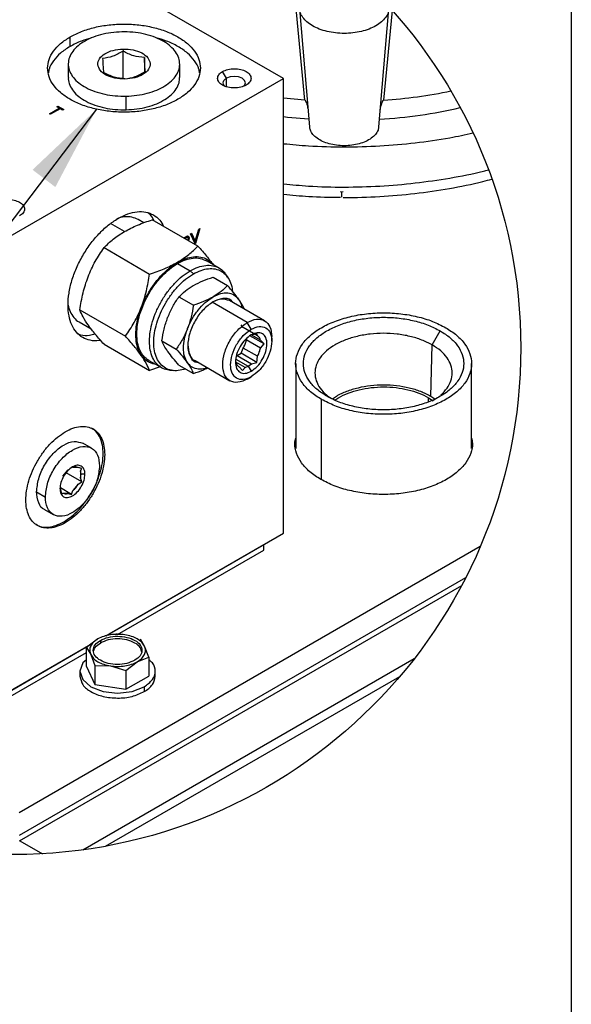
# Model space of a CAD drawing. Header units: inches. Extents: x 3 to 150, y 3 to 116.
# Tile 30 of 57: x 139 to 150, y 35 to 56. Entities that reach past the tile are written whole.
import ezdxf

# ---------------------------------------------------------------- set-up
doc = ezdxf.new("R2010")
doc.units = ezdxf.units.IN
doc.header["$LTSCALE"] = 14
doc.header["$MEASUREMENT"] = 0
doc.layers.add('SLD-DEFPOINTS', color=7, linetype='Continuous')
doc.layers.add('TEXT', color=140, linetype='Continuous', lineweight=25)
doc.dimstyles.new('SLDDIMSTYLE3', dxfattribs={"dimtxt": 0.18, "dimasz": 1.82, "dimexe": 0, "dimexo": 0.0625, "dimgap": 0, "dimtad": 0, "dimtih": 1, "dimtoh": 1, "dimdec": 0, "dimrnd": 1e-09, "dimzin": 0, "dimdsep": 46, "dimtxsty": 'Standard', "dimsah": 1, "dimcen": 0.09, "dimadec": 0, "dimazin": 0, "dimtfac": 1.82, "dimtdec": 0, "dimtofl": 0, "dimtmove": 0, "dimatfit": 3, "dimfxl": 0, "dimfrac": 2, "dimtolj": 1, "dimtzin": 0, "dimarcsym": 0})

msp = doc.modelspace()

# ---------------------------------------------------------------- linework, layer by layer
for p, q in [((144.477, 54.288), (139.115, 57.384)), ((144.92, 53.832), (144.73, 55.824)), ((144.809, 55.745), (145.021, 53.275)), ((146.471, 53.275), (146.682, 55.745)), ((146.751, 55.71), (146.571, 53.832)), ((140.006, 54.955), (140.006, 55.155)), ((141.115, 54.903), (141.116, 54.861)), ((141.116, 54.27), (141.116, 54.861)), ((141.563, 54.725), (141.563, 54.423)), ((139.969, 54.588), (139.969, 54.303)), ((142.303, 54.303), (142.303, 54.588)), ((138.702, 50.955), (144.477, 54.288)), ((141.156, 54.278), (141.157, 54.274)), ((143.28, 54.29), (143.198, 54.431)), ((143.28, 54.104), (143.28, 54.29)), ((144.477, 44.762), (144.477, 54.288)), ((141.182, 53.63), (141.182, 53.915)), ((144.92, 53.832), (144.474, 53.873)), ((139.576, 53.547), (139.78, 53.665)), ((139.801, 53.653), (139.597, 53.535)), ((139.731, 53.693), (139.754, 53.707)), ((139.78, 53.665), (139.731, 53.693)), ((139.754, 53.707), (139.874, 53.638)), ((139.754, 53.707), (139.754, 53.688)), ((139.78, 53.665), (139.78, 53.646)), ((139.85, 53.624), (139.801, 53.653)), ((139.874, 53.638), (139.85, 53.624)), ((139.597, 53.535), (139.576, 53.547)), ((145.692, 51.905), (145.667, 51.914)), ((145.726, 51.914), (145.692, 51.905)), ((145.692, 51.905), (145.692, 51.797)), ((141.144, 51.078), (140.854, 51.246)), ((141.551, 51.262), (141.432, 51.33)), ((142.684, 50.775), (141.729, 51.327)), ((142.726, 51.145), (142.63, 50.827)), ((142.704, 51.132), (142.726, 51.145)), ((142.401, 50.957), (142.453, 50.983)), ((142.464, 50.956), (142.448, 50.965)), ((142.498, 50.943), (142.482, 50.953)), ((142.53, 51.032), (142.552, 51.045)), ((142.627, 50.825), (142.53, 51.032)), ((142.543, 51.039), (142.612, 50.891)), ((142.552, 51.045), (142.628, 50.881)), ((142.628, 50.881), (142.704, 51.132)), ((140.718, 50.743), (141.673, 50.191)), ((142.628, 50.881), (142.612, 50.891)), ((142.627, 50.882), (142.613, 50.836)), ((142.63, 50.827), (142.627, 50.825)), ((142.257, 50.438), (142.258, 50.435)), ((142.258, 50.41), (142.522, 50.257)), ((143.124, 50.317), (142.86, 50.469)), ((142.522, 50.257), (142.588, 50.192)), ((143, 50.124), (143.302, 49.95)), ((143.305, 50.128), (143.259, 50.193)), ((142.583, 49.947), (142.593, 49.952)), ((142.286, 49.712), (142.588, 49.537)), ((142.996, 49.709), (143.005, 49.714)), ((143, 49.607), (142.985, 49.598)), ((143.716, 49.176), (142.985, 49.598)), ((144.079, 49.212), (143.348, 49.634)), ((143.534, 49.667), (143.538, 49.66)), ((140.212, 49.439), (141.167, 48.887)), ((142.05, 49.277), (142.054, 49.289)), ((140.196, 49.188), (140.45, 49.041)), ((143.631, 49.071), (143.589, 49.13)), ((143.799, 49.033), (143.716, 49.176)), ((142.462, 49.039), (142.467, 49.051)), ((143.929, 48.899), (143.631, 49.071)), ((144.069, 48.727), (143.773, 48.897)), ((143.919, 48.94), (143.803, 48.91)), ((143.995, 48.805), (143.81, 48.912)), ((143.929, 48.899), (143.919, 48.94)), ((144.229, 48.784), (144.229, 48.88)), ((147.587, 48.706), (147.757, 49)), ((140.718, 48.719), (141.673, 48.168)), ((141.929, 48.791), (142.231, 48.617)), ((143.697, 48.809), (143.712, 48.847)), ((143.995, 48.637), (143.697, 48.809)), ((144.069, 48.727), (143.995, 48.805)), ((143.995, 48.637), (144.069, 48.727)), ((147.56, 47.629), (147.587, 48.706)), ((142.054, 48.565), (142.05, 48.572)), ((143.505, 48.482), (143.589, 48.53)), ((143.505, 48.482), (143.803, 48.31)), ((143.589, 48.53), (143.631, 48.639)), ((143.919, 48.34), (143.589, 48.53)), ((143.929, 48.467), (143.631, 48.639)), ((143.919, 48.34), (143.929, 48.467)), ((141.655, 48.382), (141.919, 48.23)), ((142.286, 48.283), (142.588, 48.108)), ((142.467, 48.327), (142.462, 48.334)), ((142.623, 48.377), (143.354, 47.955)), ((143.472, 48.367), (143.479, 48.339)), ((143.671, 48.234), (143.477, 48.345)), ((143.479, 48.411), (143.737, 48.262)), ((143.671, 48.234), (143.737, 48.262)), ((143.737, 48.262), (143.803, 48.31)), ((143.737, 48.262), (143.799, 48.155)), ((143.803, 48.31), (143.919, 48.34)), ((144.73, 48.315), (144.73, 46.54)), ((148.412, 46.54), (148.412, 48.315)), ((141.89, 48.246), (141.673, 48.168)), ((142.094, 48.175), (142.173, 48.168)), ((143.545, 48.245), (143.619, 48.167)), ((143.619, 48.167), (143.671, 48.234)), ((143.716, 47.991), (143.799, 48.039)), ((145.269, 45.891), (145.269, 47.564)), ((147.512, 47.601), (147.586, 47.549)), ((147.512, 47.514), (147.512, 47.601)), ((147.642, 47.571), (147.56, 47.629)), ((147.588, 47.532), (147.664, 47.586)), ((140.458, 46.542), (140.274, 46.647)), ((139.856, 45.954), (139.964, 46.089)), ((140.25, 45.839), (139.925, 46.027)), ((140.067, 46.148), (140.048, 46.142)), ((140.067, 46.148), (140.175, 46.139)), ((140.25, 46.121), (140.175, 46.139)), ((140.227, 46.066), (140.25, 46.121)), ((140.236, 45.999), (140.227, 46.066)), ((140.227, 46.066), (140.227, 45.921)), ((140.227, 45.921), (140.236, 45.999)), ((140.318, 45.999), (140.236, 45.999)), ((140.175, 45.789), (140.067, 45.654)), ((140.175, 45.789), (140.25, 45.839)), ((140.25, 45.839), (140.227, 45.921)), ((139.307, 45.626), (139.49, 45.52)), ((139.799, 45.719), (139.804, 45.677)), ((139.804, 45.677), (139.804, 45.755)), ((140.039, 45.576), (139.804, 45.712)), ((139.804, 45.677), (139.828, 45.595)), ((139.828, 45.595), (139.856, 45.604)), ((139.964, 45.594), (139.856, 45.604)), ((139.964, 45.594), (140.039, 45.576)), ((140.039, 45.576), (140.067, 45.654)), ((139.473, 45.259), (139.656, 45.153)), ((139.907, 44.982), (139.874, 45.001)), ((140.755, 42.614), (144.477, 44.762)), ((148.591, 44.481), (138.94, 38.909)), ((140.825, 42.658), (144.066, 44.529)), ((140.998, 42.639), (144.066, 44.41)), ((144.066, 44.41), (144.066, 44.529)), ((148.287, 43.829), (138.94, 38.433)), ((148.287, 43.829), (138.94, 38.433)), ((148.198, 43.658), (138.94, 38.314)), ((140.59, 42.548), (140.352, 42.368)), ((140.641, 42.518), (140.641, 42.463)), ((141.153, 42.635), (140.828, 42.643)), ((141.566, 42.397), (141.479, 42.542)), ((138.702, 41.428), (140.424, 42.422)), ((138.704, 41.433), (140.445, 42.439)), ((140.352, 41.972), (140.352, 42.368)), ((140.352, 42.368), (140.439, 42.222)), ((141.653, 42.166), (141.566, 42.397)), ((138.704, 41.314), (140.352, 42.265)), ((140.272, 38.13), (147.213, 42.137)), ((140.439, 42.222), (140.526, 41.992)), ((141.177, 41.891), (141.415, 42.071)), ((141.415, 42.071), (141.653, 42.166)), ((141.653, 42.166), (141.653, 41.771)), ((140.214, 41.871), (140.214, 41.767)), ((140.352, 41.972), (140.526, 41.596)), ((140.526, 41.992), (140.526, 41.596)), ((140.526, 41.992), (140.851, 41.984)), ((140.851, 41.984), (141.177, 41.891)), ((141.177, 41.891), (141.177, 41.496)), ((141.791, 41.767), (141.791, 41.871)), ((140.75, 38.207), (146.907, 41.761)), ((141.177, 41.496), (141.653, 41.771)), ((140.526, 41.596), (141.177, 41.496)), ((141.56, 41.549), (141.56, 41.445)), ((138.956, 38.323), (139.43, 38.049))]:
    msp.add_line(p, q)
at = {"flags": 128}
for points in [[(143.644, 54.127), (143.662, 54.142), (143.68, 54.194), (143.662, 54.246), (143.612, 54.29), (143.535, 54.319), (143.446, 54.329), (143.356, 54.319), (143.28, 54.29), (143.28, 54.29)], [(145.007, 53.432), (144.557, 53.47), (144.474, 53.479)], [(140.352, 42.113), (140.274, 42.046), (140.214, 41.871), (140.274, 41.697), (140.445, 41.549), (140.7, 41.451), (141.002, 41.416), (141.304, 41.451), (141.56, 41.549), (141.56, 41.549)]]:
    msp.add_lwpolyline(points, dxfattribs=at)
for centre, radius, start, end in [((145.93, 63.685), 9.874, 273.7221, 281.9714), ((145.856, 63.794), 10.381, 273.4671, 282.9094)]:
    msp.add_arc(centre, radius, start, end)
for points, knots in [([(146.679, 55.745), (146.676, 55.718), (146.669, 55.653), (146.613, 55.558), (146.525, 55.464), (146.407, 55.383), (146.265, 55.316), (146.103, 55.267), (145.928, 55.237), (145.746, 55.227), (145.564, 55.237), (145.389, 55.267), (145.227, 55.316), (145.085, 55.383), (144.966, 55.464), (144.878, 55.558), (144.823, 55.653), (144.816, 55.718), (144.813, 55.745)], [0, 0, 0, 0, 0.034488, 0.084218, 0.139509, 0.201324, 0.269504, 0.343079, 0.42053, 0.5, 0.57947, 0.656921, 0.730496, 0.798676, 0.86049, 0.915781, 0.965512, 1, 1, 1, 1]), ([(141.09, 55.261), (141.015, 55.257), (140.865, 55.249), (140.65, 55.205), (140.453, 55.14), (140.282, 55.054), (140.142, 54.949), (140.038, 54.83), (139.977, 54.699), (139.962, 54.561), (139.996, 54.425), (140.075, 54.298), (140.193, 54.184), (140.347, 54.087), (140.529, 54.008), (140.734, 53.952), (140.954, 53.918), (141.105, 53.916), (141.182, 53.915)], [0, 0, 0, 0, 0.077358, 0.152369, 0.223273, 0.288677, 0.34777, 0.400586, 0.448308, 0.493404, 0.539178, 0.588704, 0.643951, 0.705609, 0.773341, 0.846073, 0.922245, 1, 1, 1, 1]), ([(140.006, 55.155), (140.085, 55.196), (140.251, 55.281), (140.528, 55.362), (140.826, 55.414), (141.136, 55.431), (141.446, 55.414), (141.744, 55.362), (142.02, 55.279), (142.262, 55.166), (142.463, 55.027), (142.616, 54.867), (142.712, 54.69), (142.745, 54.503), (142.712, 54.315), (142.615, 54.139), (142.464, 53.977), (142.335, 53.894), (142.266, 53.85)], [0, 0, 0, 0, 0.066587, 0.138435, 0.214063, 0.291659, 0.369255, 0.444882, 0.51673, 0.583318, 0.643697, 0.697709, 0.746289, 0.791659, 0.837028, 0.885608, 0.939621, 1, 1, 1, 1]), ([(141.182, 53.915), (141.257, 53.92), (141.406, 53.928), (141.621, 53.972), (141.818, 54.037), (141.99, 54.123), (142.13, 54.228), (142.233, 54.347), (142.295, 54.478), (142.309, 54.616), (142.276, 54.752), (142.197, 54.879), (142.078, 54.993), (141.925, 55.09), (141.743, 55.169), (141.537, 55.225), (141.317, 55.259), (141.166, 55.261), (141.09, 55.261)], [0, 0, 0, 0, 0.077358, 0.152369, 0.223273, 0.288677, 0.34777, 0.400586, 0.448308, 0.493404, 0.539178, 0.588704, 0.643951, 0.705609, 0.773341, 0.846073, 0.922245, 1, 1, 1, 1]), ([(142.266, 53.85), (142.186, 53.81), (142.021, 53.725), (141.744, 53.644), (141.446, 53.591), (141.136, 53.574), (140.826, 53.592), (140.528, 53.643), (140.252, 53.727), (140.009, 53.84), (139.808, 53.978), (139.656, 54.138), (139.56, 54.315), (139.527, 54.503), (139.56, 54.69), (139.656, 54.867), (139.808, 55.028), (139.937, 55.111), (140.006, 55.155)], [0, 0, 0, 0, 0.0665874, 0.1384353, 0.2140627, 0.2916588, 0.3692548, 0.4448822, 0.5167301, 0.5833175, 0.6436966, 0.6977095, 0.7462895, 0.7916588, 0.8370281, 0.885608, 0.9396209, 1, 1, 1, 1]), ([(140.445, 55.131), (140.379, 55.112), (140.226, 55.07), (140.085, 54.997), (140.006, 54.955)], [0, 0, 0, 0, 0.434889, 1, 1, 1, 1]), ([(142.717, 54.403), (142.714, 54.43), (142.702, 54.522), (142.613, 54.667), (142.464, 54.827), (142.262, 54.965), (142.037, 55.073), (141.875, 55.118), (141.8, 55.139)], [0, 0, 0, 0, 0.065442, 0.223148, 0.398492, 0.594502, 0.810666, 1, 1, 1, 1]), ([(140.006, 54.955), (139.937, 54.911), (139.807, 54.829), (139.659, 54.666), (139.57, 54.522), (139.558, 54.43), (139.555, 54.403)], [0, 0, 0, 0, 0.329705, 0.624647, 0.889921, 1, 1, 1, 1]), ([(141.157, 54.274), (141.087, 54.276), (140.951, 54.282), (140.771, 54.344), (140.638, 54.439), (140.574, 54.574), (140.618, 54.714), (140.741, 54.816), (140.913, 54.886), (141.045, 54.898), (141.115, 54.903)], [0, 0, 0, 0, 0.154414, 0.295217, 0.412092, 0.506739, 0.598795, 0.710565, 0.84716, 1, 1, 1, 1]), ([(141.116, 54.861), (141.047, 54.819), (140.914, 54.739), (140.761, 54.716), (140.689, 54.705)], [0, 0, 0, 0, 0.5245351, 1, 1, 1, 1]), ([(141.115, 54.903), (141.185, 54.901), (141.32, 54.895), (141.501, 54.833), (141.634, 54.738), (141.698, 54.603), (141.654, 54.463), (141.531, 54.361), (141.359, 54.291), (141.227, 54.279), (141.157, 54.274)], [0, 0, 0, 0, 0.154414, 0.295217, 0.412092, 0.506739, 0.598795, 0.710565, 0.84716, 1, 1, 1, 1]), ([(141.563, 54.725), (141.487, 54.732), (141.329, 54.748), (141.189, 54.822), (141.116, 54.861)], [0, 0, 0, 0, 0.48142, 1, 1, 1, 1]), ([(140.689, 54.705), (140.692, 54.646), (140.696, 54.549), (140.705, 54.452), (140.709, 54.414)], [0, 0, 0, 0, 0.60883, 1, 1, 1, 1]), ([(141.583, 54.433), (141.579, 54.471), (141.57, 54.568), (141.566, 54.666), (141.563, 54.725)], [0, 0, 0, 0, 0.39117, 1, 1, 1, 1]), ([(143.198, 54.431), (143.236, 54.448), (143.314, 54.483), (143.446, 54.495), (143.577, 54.481), (143.689, 54.44), (143.772, 54.376), (143.806, 54.289), (143.772, 54.199), (143.721, 54.165), (143.693, 54.146)], [0, 0, 0, 0, 0.138749, 0.292453, 0.446156, 0.584905, 0.699215, 0.792453, 0.885691, 1, 1, 1, 1]), ([(139.973, 54.303), (139.972, 54.294), (139.965, 54.24), (139.999, 54.139), (140.074, 54.012), (140.194, 53.898), (140.347, 53.801), (140.529, 53.722), (140.734, 53.666), (140.954, 53.632), (141.105, 53.63), (141.182, 53.63)], [0, 0, 0, 0, 0.017404, 0.106187, 0.20225, 0.309406, 0.428998, 0.560371, 0.701443, 0.849185, 1, 1, 1, 1]), ([(141.156, 54.278), (141.08, 54.285), (140.922, 54.301), (140.782, 54.375), (140.709, 54.414)], [0, 0, 0, 0, 0.479542, 1, 1, 1, 1]), ([(141.156, 54.278), (141.229, 54.289), (141.381, 54.312), (141.514, 54.392), (141.583, 54.433)], [0, 0, 0, 0, 0.477342, 1, 1, 1, 1]), ([(141.182, 53.63), (141.257, 53.634), (141.406, 53.642), (141.621, 53.686), (141.818, 53.751), (141.99, 53.838), (142.13, 53.942), (142.232, 54.061), (142.294, 54.184), (142.297, 54.267), (142.299, 54.303)], [0, 0, 0, 0, 0.159689, 0.314532, 0.460897, 0.595911, 0.717895, 0.826921, 0.925433, 1, 1, 1, 1]), ([(143.693, 54.146), (143.656, 54.129), (143.577, 54.094), (143.446, 54.082), (143.315, 54.096), (143.202, 54.137), (143.12, 54.2), (143.085, 54.288), (143.119, 54.377), (143.17, 54.412), (143.198, 54.431)], [0, 0, 0, 0, 0.13875, 0.292453, 0.446156, 0.584905, 0.699215, 0.792453, 0.885691, 1, 1, 1, 1]), ([(143.247, 54.127), (143.241, 54.132), (143.22, 54.147), (143.205, 54.195), (143.227, 54.254), (143.261, 54.277), (143.28, 54.29)], [0, 0, 0, 0, 0.119123, 0.392179, 0.665235, 1, 1, 1, 1]), ([(144.92, 53.832), (144.921, 53.831), (144.923, 53.831), (144.927, 53.829), (144.936, 53.819), (144.955, 53.777), (144.975, 53.704), (144.987, 53.638), (144.992, 53.607)], [0, 0, 0, 0, 0.010275, 0.024276, 0.056814, 0.170363, 0.604221, 1, 1, 1, 1]), ([(146.501, 53.626), (146.503, 53.639), (146.51, 53.671), (146.521, 53.716), (146.532, 53.756), (146.54, 53.782), (146.547, 53.8), (146.553, 53.812), (146.558, 53.82), (146.562, 53.826), (146.566, 53.83), (146.569, 53.831), (146.571, 53.831), (146.571, 53.832)], [0, 0, 0, 0, 0.1833636, 0.4456561, 0.6226379, 0.7424635, 0.8240081, 0.8799325, 0.9187415, 0.9570588, 0.9741873, 0.9922354, 1, 1, 1, 1]), ([(146.467, 53.276), (146.464, 53.251), (146.457, 53.192), (146.4, 53.108), (146.312, 53.029), (146.196, 52.963), (146.059, 52.914), (145.906, 52.884), (145.746, 52.874), (145.585, 52.884), (145.433, 52.914), (145.295, 52.963), (145.179, 53.029), (145.091, 53.108), (145.035, 53.192), (145.027, 53.251), (145.024, 53.276)], [0, 0, 0, 0, 0.041077, 0.09912, 0.164938, 0.239337, 0.321432, 0.409214, 0.5, 0.590786, 0.678569, 0.760663, 0.835062, 0.900881, 0.958923, 1, 1, 1, 1]), ([(144.477, 52.92), (144.651, 52.904), (145.073, 52.863), (145.746, 52.848), (146.491, 52.868), (147.23, 52.933), (147.881, 53.022), (148.281, 53.109), (148.442, 53.144)], [0, 0, 0, 0, 0.131342, 0.318667, 0.505993, 0.692118, 0.875867, 1, 1, 1, 1]), ([(144.477, 52.078), (144.651, 52.062), (145.073, 52.021), (145.746, 52.006), (146.491, 52.026), (147.23, 52.089), (147.954, 52.196), (148.465, 52.292), (148.731, 52.366), (148.766, 52.376)], [0, 0, 0, 0, 0.121254, 0.294192, 0.46713, 0.638961, 0.808597, 0.974997, 1, 1, 1, 1]), ([(145.726, 51.796), (145.733, 51.795), (145.987, 51.788), (146.488, 51.812), (147.223, 51.87), (147.943, 51.978), (148.481, 52.08), (148.774, 52.162), (148.837, 52.18)], [0, 0, 0, 0, 0.006273, 0.242842, 0.477896, 0.709949, 0.937573, 1, 1, 1, 1]), ([(144.477, 51.861), (144.652, 51.844), (145.048, 51.805), (145.445, 51.8), (145.667, 51.797)], [0, 0, 0, 0, 0.442409, 1, 1, 1, 1]), ([(138.455, 51.693), (138.492, 51.71), (138.571, 51.745), (138.703, 51.756), (138.833, 51.743), (138.946, 51.702), (139.028, 51.638), (139.063, 51.55), (139.029, 51.461), (138.978, 51.426), (138.95, 51.407)], [0, 0, 0, 0, 0.138749, 0.292453, 0.446156, 0.584906, 0.699215, 0.792453, 0.885691, 1, 1, 1, 1]), ([(140.645, 48.803), (140.634, 48.801), (140.564, 48.783), (140.432, 48.795), (140.266, 48.852), (140.131, 48.967), (140.034, 49.126), (139.976, 49.322), (139.958, 49.548), (139.98, 49.795), (140.04, 50.055), (140.137, 50.319), (140.267, 50.575), (140.424, 50.816), (140.604, 51.031), (140.798, 51.216), (140.942, 51.31), (141.012, 51.355)], [0, 0, 0, 0, 0.0103469, 0.0646363, 0.1153402, 0.1660458, 0.2203393, 0.2807028, 0.3481786, 0.4225899, 0.5028779, 0.5873876, 0.6740959, 0.7608033, 0.8453103, 0.925594, 1, 1, 1, 1]), ([(141.432, 51.33), (141.389, 51.35), (141.299, 51.39), (141.143, 51.389), (141.035, 51.371), (140.984, 51.347), (140.983, 51.347)], [0, 0, 0, 0, 0.305223, 0.632164, 0.995651, 1, 1, 1, 1]), ([(141.012, 51.355), (141.079, 51.389), (141.206, 51.455), (141.405, 51.501), (141.592, 51.497), (141.757, 51.436), (141.888, 51.33), (141.94, 51.235), (141.965, 51.19)], [0, 0, 0, 0, 0.204842, 0.388092, 0.552918, 0.706859, 0.860804, 1, 1, 1, 1]), ([(141.767, 51.305), (141.744, 51.352), (141.713, 51.415), (141.658, 51.457), (141.644, 51.468)], [0, 0, 0, 0, 0.741223, 1, 1, 1, 1]), ([(141.145, 51.08), (141.236, 51.127), (141.424, 51.225), (141.626, 51.292), (141.729, 51.327)], [0, 0, 0, 0, 0.48554, 1, 1, 1, 1]), ([(140.718, 50.743), (140.78, 50.804), (140.91, 50.932), (141.065, 51.029), (141.145, 51.08)], [0, 0, 0, 0, 0.480479, 1, 1, 1, 1]), ([(142.402, 50.95), (142.409, 50.953), (142.421, 50.96), (142.437, 50.968), (142.446, 50.966), (142.448, 50.965)], [0, 0, 0, 0, 0.455688, 0.863326, 1, 1, 1, 1]), ([(142.419, 50.94), (142.425, 50.944), (142.437, 50.951), (142.454, 50.958), (142.466, 50.956), (142.473, 50.95), (142.477, 50.942), (142.478, 50.935), (142.478, 50.932)], [0, 0, 0, 0, 0.285113, 0.540163, 0.646301, 0.750428, 0.864877, 1, 1, 1, 1]), ([(142.453, 50.983), (142.459, 50.985), (142.47, 50.988), (142.488, 50.98), (142.497, 50.963), (142.498, 50.95), (142.498, 50.943)], [0, 0, 0, 0, 0.252595, 0.47389, 0.711476, 1, 1, 1, 1]), ([(142.467, 50.99), (142.468, 50.989), (142.474, 50.987), (142.481, 50.972), (142.481, 50.96), (142.482, 50.953)], [0, 0, 0, 0, 0.066576, 0.488099, 1, 1, 1, 1]), ([(142.478, 50.932), (142.478, 50.929), (142.478, 50.925), (142.476, 50.917), (142.474, 50.908), (142.47, 50.902), (142.469, 50.899)], [0, 0, 0, 0, 0.180396, 0.371347, 0.77913, 1, 1, 1, 1]), ([(142.482, 50.953), (142.482, 50.95), (142.482, 50.944), (142.48, 50.934), (142.478, 50.927), (142.477, 50.923)], [0, 0, 0, 0, 0.2815609, 0.5757658, 1, 1, 1, 1]), ([(142.498, 50.943), (142.498, 50.937), (142.497, 50.925), (142.493, 50.907), (142.487, 50.896), (142.485, 50.89)], [0, 0, 0, 0, 0.316432, 0.662103, 1, 1, 1, 1]), ([(140.212, 49.439), (140.232, 49.558), (140.271, 49.794), (140.378, 50.136), (140.526, 50.455), (140.654, 50.647), (140.718, 50.743)], [0, 0, 0, 0, 0.255879, 0.508704, 0.757542, 1, 1, 1, 1]), ([(142.257, 50.438), (142.337, 50.488), (142.492, 50.586), (142.622, 50.714), (142.684, 50.775)], [0, 0, 0, 0, 0.520153, 1, 1, 1, 1]), ([(142.684, 50.775), (142.746, 50.706), (142.858, 50.581), (142.958, 50.447), (143.002, 50.387)], [0, 0, 0, 0, 0.555236, 1, 1, 1, 1]), ([(142.258, 50.435), (142.314, 50.464), (142.419, 50.519), (142.586, 50.558), (142.742, 50.555), (142.878, 50.502), (142.963, 50.442), (142.991, 50.397), (142.994, 50.392)], [0, 0, 0, 0, 0.233073, 0.441577, 0.629119, 0.804274, 0.979435, 1, 1, 1, 1]), ([(142.258, 50.41), (142.312, 50.438), (142.415, 50.492), (142.577, 50.529), (142.731, 50.528), (142.818, 50.488), (142.86, 50.469)], [0, 0, 0, 0, 0.289819, 0.549088, 0.782289, 1, 1, 1, 1]), ([(141.789, 48.305), (141.783, 48.305), (141.73, 48.306), (141.636, 48.35), (141.522, 48.442), (141.441, 48.576), (141.393, 48.739), (141.378, 48.927), (141.396, 49.134), (141.446, 49.351), (141.527, 49.571), (141.636, 49.785), (141.767, 49.986), (141.917, 50.165), (142.079, 50.32), (142.2, 50.398), (142.258, 50.435)], [0, 0, 0, 0, 0.006359, 0.060222, 0.114087, 0.171763, 0.235887, 0.307567, 0.386615, 0.471905, 0.56168, 0.653791, 0.7459, 0.835672, 0.920958, 1, 1, 1, 1]), ([(141.655, 48.382), (141.655, 48.382), (141.612, 48.398), (141.543, 48.471), (141.461, 48.596), (141.415, 48.757), (141.4, 48.94), (141.418, 49.141), (141.467, 49.353), (141.546, 49.567), (141.651, 49.776), (141.78, 49.972), (141.926, 50.147), (142.083, 50.297), (142.201, 50.373), (142.258, 50.41)], [0, 0, 0, 0, 0.000024, 0.057339, 0.118709, 0.186941, 0.263213, 0.347324, 0.438077, 0.533603, 0.631614, 0.729624, 0.825146, 0.915895, 1, 1, 1, 1]), ([(141.673, 50.191), (141.776, 50.226), (141.978, 50.292), (142.166, 50.39), (142.257, 50.438)], [0, 0, 0, 0, 0.515099, 1, 1, 1, 1]), ([(142.522, 50.257), (142.576, 50.286), (142.679, 50.339), (142.842, 50.377), (142.994, 50.373), (143.127, 50.323), (143.217, 50.256), (143.248, 50.202), (143.256, 50.189)], [0, 0, 0, 0, 0.224016, 0.424418, 0.604672, 0.773021, 0.941375, 1, 1, 1, 1]), ([(141.167, 48.887), (141.23, 48.982), (141.358, 49.174), (141.506, 49.493), (141.613, 49.835), (141.653, 50.072), (141.673, 50.191)], [0, 0, 0, 0, 0.241855, 0.489407, 0.743492, 1, 1, 1, 1]), ([(142.096, 48.18), (142.08, 48.18), (142.018, 48.18), (141.915, 48.224), (141.805, 48.315), (141.726, 48.445), (141.679, 48.604), (141.664, 48.788), (141.682, 48.989), (141.731, 49.2), (141.81, 49.415), (141.915, 49.623), (142.044, 49.819), (142.19, 49.994), (142.347, 50.144), (142.465, 50.221), (142.522, 50.257)], [0, 0, 0, 0, 0.018572, 0.071773, 0.124976, 0.181943, 0.245279, 0.316078, 0.394154, 0.478396, 0.567067, 0.658046, 0.749024, 0.837692, 0.92193, 1, 1, 1, 1]), ([(142.423, 48.203), (142.373, 48.189), (142.276, 48.161), (142.129, 48.167), (141.998, 48.214), (141.891, 48.304), (141.814, 48.43), (141.769, 48.585), (141.754, 48.763), (141.772, 48.959), (141.819, 49.164), (141.896, 49.373), (141.999, 49.575), (142.123, 49.766), (142.265, 49.936), (142.418, 50.082), (142.533, 50.156), (142.588, 50.192)], [0, 0, 0, 0, 0.05645, 0.10821, 0.156552, 0.204895, 0.25666, 0.314211, 0.378544, 0.449488, 0.526036, 0.606609, 0.689278, 0.771946, 0.852517, 0.92906, 1, 1, 1, 1]), ([(142.588, 50.192), (142.641, 50.219), (142.741, 50.271), (142.899, 50.308), (143.046, 50.304), (143.177, 50.256), (143.285, 50.166), (143.36, 50.04), (143.399, 49.924), (143.404, 49.85), (143.405, 49.83)], [0, 0, 0, 0, 0.16019, 0.303495, 0.432391, 0.552775, 0.673163, 0.80207, 0.945388, 1, 1, 1, 1]), ([(142.593, 49.952), (142.656, 49.985), (142.788, 50.053), (142.928, 50.1), (143, 50.124)], [0, 0, 0, 0, 0.4855695, 1, 1, 1, 1]), ([(142.286, 49.712), (142.329, 49.754), (142.42, 49.844), (142.527, 49.912), (142.583, 49.947)], [0, 0, 0, 0, 0.480402, 1, 1, 1, 1]), ([(143.302, 49.95), (143.259, 49.907), (143.168, 49.818), (143.061, 49.75), (143.005, 49.714)], [0, 0, 0, 0, 0.4804014, 1, 1, 1, 1]), ([(143.534, 49.667), (143.5, 49.713), (143.426, 49.81), (143.345, 49.901), (143.302, 49.95)], [0, 0, 0, 0, 0.468098, 1, 1, 1, 1]), ([(142.054, 49.289), (142.087, 49.364), (142.151, 49.512), (142.241, 49.646), (142.286, 49.712)], [0, 0, 0, 0, 0.506143, 1, 1, 1, 1]), ([(142.467, 49.051), (142.497, 49.119), (142.558, 49.256), (142.685, 49.437), (142.828, 49.595), (142.941, 49.672), (142.996, 49.709)], [0, 0, 0, 0, 0.261161, 0.5221465, 0.7716482, 1, 1, 1, 1]), ([(142.996, 49.709), (142.932, 49.676), (142.8, 49.608), (142.66, 49.561), (142.588, 49.537)], [0, 0, 0, 0, 0.485569, 1, 1, 1, 1]), ([(143.005, 49.714), (143.056, 49.74), (143.152, 49.787), (143.305, 49.804), (143.443, 49.766), (143.504, 49.7), (143.534, 49.667)], [0, 0, 0, 0, 0.293325, 0.546632, 0.773526, 1, 1, 1, 1]), ([(139.965, 49.541), (139.976, 49.495), (140, 49.4), (140.081, 49.28), (140.152, 49.205), (140.196, 49.188), (140.196, 49.188)], [0, 0, 0, 0, 0.325234, 0.674076, 0.999866, 1, 1, 1, 1]), ([(142.588, 49.537), (142.574, 49.454), (142.548, 49.289), (142.494, 49.13), (142.467, 49.051)], [0, 0, 0, 0, 0.5025498, 1, 1, 1, 1]), ([(143, 49.607), (142.93, 49.556), (142.781, 49.448), (142.619, 49.217), (142.505, 48.962), (142.46, 48.707), (142.491, 48.494), (142.588, 48.35), (142.668, 48.341), (142.69, 48.338)], [0, 0, 0, 0, 0.1677815, 0.3536463, 0.5395149, 0.707307, 0.845552, 0.9583199, 1, 1, 1, 1]), ([(143.348, 49.634), (143.292, 49.651), (143.168, 49.69), (143.05, 49.631), (142.985, 49.598)], [0, 0, 0, 0, 0.44921, 1, 1, 1, 1]), ([(143.416, 49.595), (143.403, 49.613), (143.355, 49.678), (143.181, 49.692), (143.064, 49.637), (143, 49.607)], [0, 0, 0, 0, 0.142319, 0.527641, 1, 1, 1, 1]), ([(143.538, 49.66), (143.564, 49.617), (143.596, 49.562), (143.602, 49.5), (143.603, 49.487)], [0, 0, 0, 0, 0.796083, 1, 1, 1, 1]), ([(143.651, 49.459), (143.639, 49.487), (143.608, 49.558), (143.565, 49.622), (143.538, 49.66)], [0, 0, 0, 0, 0.397144, 1, 1, 1, 1]), ([(140.718, 48.719), (140.656, 48.789), (140.541, 48.919), (140.393, 49.11), (140.282, 49.279), (140.233, 49.39), (140.212, 49.439)], [0, 0, 0, 0, 0.314995, 0.591145, 0.818642, 1, 1, 1, 1]), ([(145.269, 47.564), (145.19, 47.614), (145.041, 47.71), (144.867, 47.896), (144.756, 48.099), (144.717, 48.315), (144.756, 48.531), (144.866, 48.735), (145.042, 48.919), (145.273, 49.079), (145.553, 49.209), (145.87, 49.305), (146.214, 49.365), (146.571, 49.385), (146.928, 49.365), (147.271, 49.305), (147.59, 49.211), (147.781, 49.114), (147.872, 49.067)], [0, 0, 0, 0, 0.060379, 0.114392, 0.162972, 0.208341, 0.25371, 0.30229, 0.356303, 0.416682, 0.48327, 0.555118, 0.630745, 0.708341, 0.785937, 0.861565, 0.933413, 1, 1, 1, 1]), ([(145.384, 47.63), (145.312, 47.676), (145.176, 47.763), (145.017, 47.933), (144.916, 48.118), (144.881, 48.315), (144.916, 48.512), (145.017, 48.698), (145.177, 48.866), (145.388, 49.011), (145.643, 49.13), (145.932, 49.218), (146.245, 49.272), (146.571, 49.29), (146.896, 49.272), (147.209, 49.217), (147.5, 49.132), (147.674, 49.043), (147.757, 49)], [0, 0, 0, 0, 0.060379, 0.114392, 0.162972, 0.208341, 0.253711, 0.302291, 0.356303, 0.416683, 0.48327, 0.555118, 0.630745, 0.708341, 0.785937, 0.861565, 0.933413, 1, 1, 1, 1]), ([(141.929, 48.791), (141.942, 48.874), (141.969, 49.039), (142.023, 49.198), (142.05, 49.277)], [0, 0, 0, 0, 0.5025499, 1, 1, 1, 1]), ([(143.716, 47.991), (143.653, 47.961), (143.538, 47.905), (143.342, 47.936), (143.22, 48.089), (143.191, 48.303), (143.234, 48.549), (143.345, 48.797), (143.503, 49.022), (143.648, 49.127), (143.716, 49.176)], [0, 0, 0, 0, 0.114306, 0.20755, 0.3008, 0.415117, 0.553867, 0.707564, 0.861259, 1, 1, 1, 1]), ([(143.716, 49.176), (143.78, 49.207), (143.895, 49.262), (144.09, 49.231), (144.214, 49.078), (144.224, 48.95), (144.229, 48.88)], [0, 0, 0, 0, 0.275359, 0.499981, 0.724615, 1, 1, 1, 1]), ([(143.799, 49.033), (143.852, 49.059), (143.949, 49.105), (144.113, 49.079), (144.215, 48.951), (144.239, 48.771), (144.203, 48.565), (144.11, 48.357), (143.978, 48.168), (143.856, 48.08), (143.799, 48.039)], [0, 0, 0, 0, 0.1143063, 0.2075504, 0.3008, 0.4151169, 0.5538668, 0.7075645, 0.8612589, 1, 1, 1, 1]), ([(140.182, 48.936), (140.199, 48.929), (140.271, 48.9), (140.395, 48.901), (140.492, 48.926), (140.53, 48.937)], [0, 0, 0, 0, 0.150131, 0.661181, 1, 1, 1, 1]), ([(141.673, 48.168), (141.651, 48.217), (141.603, 48.327), (141.492, 48.496), (141.344, 48.687), (141.229, 48.818), (141.167, 48.887)], [0, 0, 0, 0, 0.180862, 0.406955, 0.68427, 1, 1, 1, 1]), ([(142.462, 49.039), (142.43, 48.964), (142.365, 48.816), (142.275, 48.683), (142.231, 48.617)], [0, 0, 0, 0, 0.506143, 1, 1, 1, 1]), ([(142.462, 48.334), (142.439, 48.378), (142.39, 48.474), (142.376, 48.648), (142.396, 48.842), (142.439, 48.971), (142.462, 49.039)], [0, 0, 0, 0, 0.203469, 0.439097, 0.706963, 1, 1, 1, 1]), ([(143.799, 48.039), (143.746, 48.013), (143.649, 47.967), (143.485, 47.993), (143.383, 48.121), (143.358, 48.301), (143.394, 48.507), (143.488, 48.715), (143.62, 48.904), (143.741, 48.992), (143.799, 49.033)], [0, 0, 0, 0, 0.114306, 0.20755, 0.3008, 0.415117, 0.553867, 0.707564, 0.861259, 1, 1, 1, 1]), ([(143.799, 48.917), (143.755, 48.885), (143.662, 48.818), (143.56, 48.673), (143.489, 48.514), (143.461, 48.356), (143.48, 48.218), (143.558, 48.12), (143.684, 48.1), (143.758, 48.135), (143.799, 48.155)], [0, 0, 0, 0, 0.138741, 0.292436, 0.446133, 0.584883, 0.6992, 0.79245, 0.885694, 1, 1, 1, 1]), ([(143.799, 48.155), (143.843, 48.187), (143.936, 48.254), (144.037, 48.399), (144.109, 48.558), (144.136, 48.716), (144.118, 48.854), (144.04, 48.952), (143.914, 48.972), (143.84, 48.937), (143.799, 48.917)], [0, 0, 0, 0, 0.138741, 0.292436, 0.446133, 0.584883, 0.6992, 0.79245, 0.885694, 1, 1, 1, 1]), ([(143.995, 48.805), (143.988, 48.825), (143.975, 48.862), (143.944, 48.887), (143.929, 48.899)], [0, 0, 0, 0, 0.526589, 1, 1, 1, 1]), ([(147.587, 48.706), (147.516, 48.742), (147.367, 48.818), (147.117, 48.891), (146.85, 48.938), (146.571, 48.954), (146.292, 48.938), (146.024, 48.892), (145.776, 48.817), (145.557, 48.715), (145.376, 48.59), (145.24, 48.447), (145.153, 48.287), (145.123, 48.119), (145.153, 47.95), (145.24, 47.792), (145.353, 47.667), (145.442, 47.609), (145.477, 47.586)], [0, 0, 0, 0, 0.0683604, 0.1421213, 0.2197623, 0.2994243, 0.3790864, 0.4567274, 0.5304884, 0.5988487, 0.6608354, 0.7162864, 0.7661599, 0.8127371, 0.8593144, 0.9091879, 0.9646389, 1, 1, 1, 1]), ([(147.872, 49.067), (147.951, 49.016), (148.101, 48.921), (148.275, 48.735), (148.386, 48.531), (148.424, 48.315), (148.386, 48.099), (148.275, 47.895), (148.1, 47.711), (147.868, 47.552), (147.589, 47.421), (147.271, 47.325), (146.928, 47.266), (146.571, 47.246), (146.214, 47.265), (145.871, 47.326), (145.552, 47.419), (145.361, 47.517), (145.269, 47.564)], [0, 0, 0, 0, 0.060379, 0.114392, 0.162972, 0.208341, 0.25371, 0.302291, 0.356303, 0.416682, 0.48327, 0.555118, 0.630745, 0.708341, 0.785937, 0.861565, 0.933413, 1, 1, 1, 1]), ([(147.757, 49), (147.829, 48.954), (147.966, 48.867), (148.124, 48.698), (148.225, 48.512), (148.26, 48.315), (148.225, 48.118), (148.124, 47.932), (147.965, 47.765), (147.754, 47.619), (147.499, 47.5), (147.209, 47.412), (146.896, 47.358), (146.571, 47.34), (146.245, 47.358), (145.932, 47.413), (145.642, 47.498), (145.468, 47.587), (145.384, 47.63)], [0, 0, 0, 0, 0.060379, 0.114392, 0.162972, 0.208341, 0.253711, 0.30229, 0.356303, 0.416683, 0.48327, 0.555118, 0.630745, 0.708341, 0.785937, 0.861565, 0.933413, 1, 1, 1, 1]), ([(142.05, 48.572), (142.024, 48.611), (141.977, 48.68), (141.943, 48.757), (141.929, 48.791)], [0, 0, 0, 0, 0.555344, 1, 1, 1, 1]), ([(142.472, 48.709), (142.479, 48.643), (142.491, 48.521), (142.567, 48.388), (142.623, 48.377), (142.623, 48.377)], [0, 0, 0, 0, 0.550698, 0.999908, 1, 1, 1, 1]), ([(143.631, 48.639), (143.646, 48.666), (143.674, 48.72), (143.69, 48.78), (143.697, 48.809)], [0, 0, 0, 0, 0.510838, 1, 1, 1, 1]), ([(147.766, 47.658), (147.813, 47.703), (147.903, 47.79), (147.988, 47.95), (148.018, 48.119), (147.988, 48.288), (147.902, 48.446), (147.766, 48.592), (147.649, 48.666), (147.587, 48.706)], [0, 0, 0, 0, 0.151593, 0.287937, 0.41527, 0.542603, 0.678948, 0.83054, 1, 1, 1, 1]), ([(142.286, 48.283), (142.243, 48.331), (142.162, 48.422), (142.089, 48.52), (142.054, 48.565)], [0, 0, 0, 0, 0.531902, 1, 1, 1, 1]), ([(142.231, 48.617), (142.274, 48.568), (142.355, 48.477), (142.428, 48.38), (142.462, 48.334)], [0, 0, 0, 0, 0.531901, 1, 1, 1, 1]), ([(143.929, 48.467), (143.944, 48.494), (143.972, 48.549), (143.987, 48.608), (143.995, 48.637)], [0, 0, 0, 0, 0.510838, 1, 1, 1, 1]), ([(142.877, 48.23), (142.864, 48.224), (142.806, 48.198), (142.696, 48.192), (142.557, 48.227), (142.497, 48.294), (142.467, 48.327)], [0, 0, 0, 0, 0.093547, 0.418464, 0.709501, 1, 1, 1, 1]), ([(142.467, 48.327), (142.493, 48.289), (142.54, 48.219), (142.573, 48.142), (142.588, 48.108)], [0, 0, 0, 0, 0.555344, 1, 1, 1, 1]), ([(143.479, 48.339), (143.486, 48.319), (143.499, 48.281), (143.53, 48.257), (143.545, 48.245)], [0, 0, 0, 0, 0.5265879, 1, 1, 1, 1]), ([(142.588, 48.108), (142.66, 48.132), (142.762, 48.164), (142.857, 48.212), (142.885, 48.226)], [0, 0, 0, 0, 0.71299, 1, 1, 1, 1]), ([(147.56, 47.629), (147.49, 47.664), (147.345, 47.738), (147.103, 47.809), (146.842, 47.855), (146.571, 47.87), (146.3, 47.855), (146.038, 47.81), (145.798, 47.735), (145.616, 47.657), (145.526, 47.591), (145.499, 47.571)], [0, 0, 0, 0, 0.108804, 0.226204, 0.34978, 0.476572, 0.603364, 0.72694, 0.84434, 0.953144, 1, 1, 1, 1]), ([(145.555, 47.549), (145.58, 47.567), (145.664, 47.629), (145.836, 47.702), (146.064, 47.774), (146.313, 47.816), (146.571, 47.831), (146.829, 47.817), (147.077, 47.773), (147.308, 47.705), (147.446, 47.635), (147.512, 47.601)], [0, 0, 0, 0, 0.0443252, 0.1534182, 0.27113, 0.3950336, 0.5221627, 0.6492918, 0.7731953, 0.8909069, 1, 1, 1, 1]), ([(139.907, 44.982), (139.854, 44.954), (139.754, 44.903), (139.597, 44.866), (139.45, 44.87), (139.319, 44.917), (139.213, 45.007), (139.136, 45.132), (139.091, 45.287), (139.077, 45.464), (139.094, 45.659), (139.141, 45.864), (139.218, 46.071), (139.32, 46.273), (139.444, 46.463), (139.585, 46.632), (139.738, 46.778), (139.852, 46.851), (139.907, 46.887)], [0, 0, 0, 0, 0.060377, 0.114389, 0.162971, 0.208345, 0.253719, 0.302305, 0.356322, 0.416704, 0.483293, 0.55514, 0.630766, 0.708358, 0.78595, 0.861573, 0.933416, 1, 1, 1, 1]), ([(139.907, 46.887), (139.959, 46.914), (140.059, 46.966), (140.216, 47.002), (140.363, 46.999), (140.494, 46.951), (140.6, 46.862), (140.677, 46.737), (140.723, 46.582), (140.737, 46.404), (140.72, 46.21), (140.672, 46.005), (140.596, 45.798), (140.494, 45.595), (140.37, 45.406), (140.228, 45.236), (140.076, 45.091), (139.962, 45.017), (139.907, 44.982)], [0, 0, 0, 0, 0.060377, 0.114389, 0.162971, 0.208344, 0.253719, 0.302305, 0.356322, 0.416704, 0.483293, 0.55514, 0.630765, 0.708358, 0.78595, 0.861573, 0.933416, 1, 1, 1, 1]), ([(140.462, 45.626), (140.496, 45.69), (140.565, 45.819), (140.639, 46.024), (140.687, 46.229), (140.704, 46.424), (140.69, 46.601), (140.645, 46.757), (140.566, 46.878), (140.499, 46.948), (140.457, 46.964), (140.457, 46.964)], [0, 0, 0, 0, 0.148872, 0.301241, 0.445998, 0.58016, 0.701818, 0.810651, 0.908541, 0.999962, 1, 1, 1, 1]), ([(139.307, 45.626), (139.317, 45.719), (139.337, 45.915), (139.464, 46.19), (139.641, 46.434), (139.851, 46.608), (140.076, 46.708), (140.213, 46.666), (140.274, 46.647)], [0, 0, 0, 0, 0.175098, 0.369059, 0.563016, 0.738103, 0.882353, 1, 1, 1, 1]), ([(145.256, 45.889), (145.176, 45.94), (145.026, 46.036), (144.849, 46.224), (144.74, 46.429), (144.698, 46.615), (144.722, 46.72), (144.73, 46.756)], [0, 0, 0, 0, 0.260537, 0.493604, 0.703228, 0.898997, 1, 1, 1, 1]), ([(148.412, 46.756), (148.42, 46.72), (148.443, 46.615), (148.402, 46.429), (148.293, 46.224), (148.115, 46.038), (147.881, 45.877), (147.599, 45.745), (147.278, 45.648), (146.931, 45.588), (146.571, 45.568), (146.21, 45.588), (145.864, 45.649), (145.541, 45.743), (145.349, 45.842), (145.256, 45.889)], [0, 0, 0, 0, 0.028718, 0.084382, 0.143984, 0.210252, 0.284331, 0.366027, 0.454176, 0.546963, 0.642165, 0.737368, 0.830154, 0.918304, 1, 1, 1, 1]), ([(139.49, 45.52), (139.5, 45.613), (139.52, 45.809), (139.648, 46.085), (139.824, 46.328), (140.035, 46.505), (140.256, 46.595), (140.469, 46.563), (140.607, 46.393), (140.618, 46.252), (140.624, 46.175)], [0, 0, 0, 0, 0.13875, 0.292448, 0.446142, 0.584883, 0.699189, 0.792434, 0.885683, 1, 1, 1, 1]), ([(140.624, 46.175), (140.614, 46.082), (140.594, 45.886), (140.466, 45.611), (140.29, 45.367), (140.078, 45.191), (139.858, 45.1), (139.644, 45.132), (139.507, 45.302), (139.496, 45.443), (139.49, 45.52)], [0, 0, 0, 0, 0.13875, 0.292448, 0.446142, 0.584883, 0.699189, 0.792434, 0.885683, 1, 1, 1, 1]), ([(140.318, 45.999), (140.316, 46.034), (140.311, 46.099), (140.247, 46.178), (140.149, 46.193), (140.047, 46.151), (139.949, 46.069), (139.868, 45.957), (139.809, 45.83), (139.8, 45.74), (139.795, 45.697)], [0, 0, 0, 0, 0.1143167, 0.2075664, 0.3008105, 0.4151168, 0.5538578, 0.7075524, 0.86125, 1, 1, 1, 1]), ([(139.795, 45.697), (139.798, 45.661), (139.803, 45.596), (139.866, 45.517), (139.965, 45.503), (140.067, 45.544), (140.164, 45.626), (140.246, 45.738), (140.305, 45.865), (140.314, 45.956), (140.318, 45.999)], [0, 0, 0, 0, 0.114317, 0.207566, 0.30081, 0.415117, 0.553858, 0.707552, 0.86125, 1, 1, 1, 1]), ([(140.175, 46.139), (140.159, 46.146), (140.124, 46.162), (140.087, 46.153), (140.067, 46.148)], [0, 0, 0, 0, 0.469539, 1, 1, 1, 1]), ([(140.067, 45.654), (140.087, 45.673), (140.13, 45.713), (140.16, 45.763), (140.175, 45.789)], [0, 0, 0, 0, 0.487443, 1, 1, 1, 1]), ([(139.473, 45.259), (139.473, 45.259), (139.412, 45.271), (139.327, 45.418), (139.314, 45.552), (139.307, 45.626)], [0, 0, 0, 0, 0.000092, 0.449302, 1, 1, 1, 1]), ([(139.856, 45.604), (139.872, 45.597), (139.907, 45.581), (139.944, 45.59), (139.964, 45.594)], [0, 0, 0, 0, 0.469539, 1, 1, 1, 1]), ([(139.874, 45.001), (139.929, 45.036), (140.043, 45.11), (140.195, 45.256), (140.335, 45.421), (140.413, 45.546), (140.451, 45.607)], [0, 0, 0, 0, 0.23121, 0.480685, 0.743283, 1, 1, 1, 1]), ([(139.29, 44.943), (139.331, 44.925), (139.416, 44.887), (139.564, 44.886), (139.721, 44.922), (139.821, 44.973), (139.874, 45.001)], [0, 0, 0, 0, 0.217711, 0.450912, 0.710181, 1, 1, 1, 1]), ([(140.59, 42.548), (140.557, 42.526), (140.497, 42.486), (140.435, 42.403), (140.41, 42.309), (140.429, 42.251), (140.439, 42.222)], [0, 0, 0, 0, 0.29387, 0.547091, 0.773546, 1, 1, 1, 1]), ([(141.363, 42.101), (141.309, 42.077), (141.194, 42.026), (141.002, 42.009), (140.812, 42.028), (140.647, 42.088), (140.527, 42.181), (140.476, 42.309), (140.526, 42.439), (140.6, 42.49), (140.641, 42.518)], [0, 0, 0, 0, 0.138749, 0.292453, 0.446156, 0.584906, 0.699215, 0.792453, 0.885691, 1, 1, 1, 1]), ([(141.153, 42.635), (141.103, 42.64), (141.002, 42.651), (140.853, 42.638), (140.713, 42.608), (140.629, 42.567), (140.59, 42.548)], [0, 0, 0, 0, 0.26123, 0.52246, 0.772031, 1, 1, 1, 1]), ([(140.641, 42.518), (140.696, 42.542), (140.81, 42.593), (141.003, 42.611), (141.193, 42.591), (141.358, 42.531), (141.478, 42.438), (141.528, 42.31), (141.478, 42.18), (141.404, 42.129), (141.363, 42.101)], [0, 0, 0, 0, 0.138749, 0.292453, 0.446156, 0.584906, 0.699215, 0.792453, 0.885691, 1, 1, 1, 1]), ([(141.513, 42.255), (141.503, 42.295), (141.483, 42.383), (141.356, 42.476), (141.194, 42.536), (141.002, 42.556), (140.81, 42.539), (140.696, 42.487), (140.641, 42.463)], [0, 0, 0, 0, 0.117657, 0.261905, 0.436993, 0.630952, 0.824911, 1, 1, 1, 1]), ([(141.566, 42.397), (141.548, 42.425), (141.509, 42.487), (141.412, 42.554), (141.291, 42.607), (141.201, 42.625), (141.153, 42.635)], [0, 0, 0, 0, 0.202861, 0.438286, 0.706439, 1, 1, 1, 1]), ([(140.501, 42.282), (140.509, 42.312), (140.528, 42.391), (140.598, 42.436), (140.641, 42.463)], [0, 0, 0, 0, 0.381779, 1, 1, 1, 1]), ([(141.415, 42.071), (141.447, 42.093), (141.508, 42.133), (141.57, 42.216), (141.594, 42.31), (141.575, 42.368), (141.566, 42.397)], [0, 0, 0, 0, 0.29387, 0.547091, 0.773546, 1, 1, 1, 1]), ([(140.439, 42.222), (140.457, 42.194), (140.495, 42.132), (140.593, 42.065), (140.713, 42.012), (140.804, 41.994), (140.851, 41.984)], [0, 0, 0, 0, 0.202861, 0.438287, 0.706439, 1, 1, 1, 1]), ([(140.851, 41.984), (140.902, 41.979), (141.002, 41.968), (141.151, 41.981), (141.292, 42.011), (141.375, 42.052), (141.415, 42.071)], [0, 0, 0, 0, 0.26123, 0.52246, 0.772031, 1, 1, 1, 1]), ([(141.56, 41.549), (141.623, 41.593), (141.738, 41.671), (141.813, 41.87), (141.759, 42.035), (141.681, 42.092), (141.653, 42.113)], [0, 0, 0, 0, 0.323873, 0.588046, 0.852217, 1, 1, 1, 1]), ([(140.214, 41.767), (140.228, 41.705), (140.259, 41.568), (140.456, 41.425), (140.707, 41.332), (141.002, 41.301), (141.299, 41.328), (141.476, 41.407), (141.56, 41.445)], [0, 0, 0, 0, 0.117657, 0.261905, 0.436993, 0.630952, 0.824911, 1, 1, 1, 1]), ([(141.56, 41.445), (141.626, 41.488), (141.746, 41.566), (141.777, 41.704), (141.791, 41.767)], [0, 0, 0, 0, 0.550763, 1, 1, 1, 1])]:
    msp.add_open_spline(points, degree=3, knots=knots)
at = {"layer": 'SLD-DEFPOINTS'}
msp.add_circle((138.829, 48.646), 10.614, dxfattribs=at)
at = {"layer": 'TEXT'}
msp.add_line((150.5, 115.5), (150.5, 3.5), dxfattribs=at)

# ---------------------------------------------------------------- leaders
msp.add_leader([(140.561, 53.642), (127.203, 36.048), (121.123, 36.048)], dimstyle='SLDDIMSTYLE3', dxfattribs=at)

doc.saveas('drawing.dxf')
